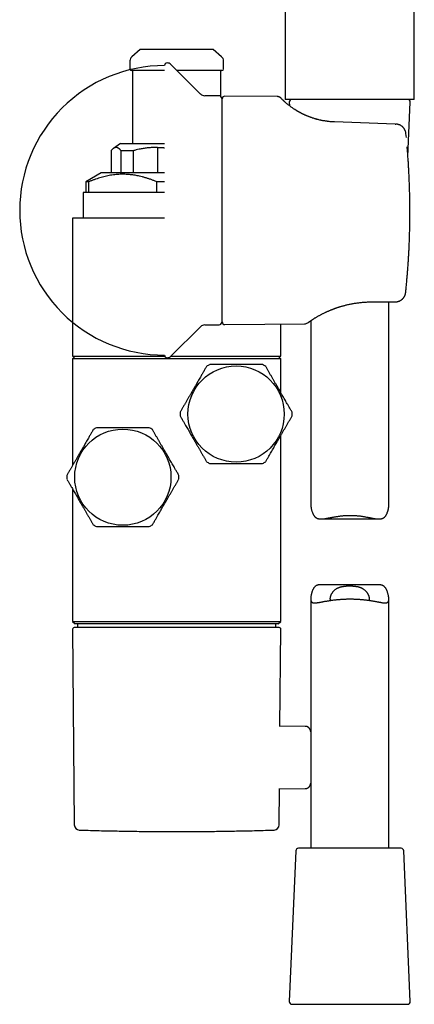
# Model space of a CAD drawing. Header units: millimetres. Extents: x 8 to 796, y 12 to 961.
# Tile 24 of 25: x 697 to 773, y 582 to 771. Entities that reach past the tile are written whole.
import ezdxf

# ---------------------------------------------------------------- set-up
doc = ezdxf.new("R2010")
doc.units = ezdxf.units.MM

msp = doc.modelspace()

# ---------------------------------------------------------------- linework, layer by layer
at = {"color": 7, "linetype": 'Continuous', "lineweight": 30}
for p, q in [((748.06, 825.27), (748.06, 756.14)), ((772.86, 756.14), (772.86, 778.64)), ((720.18, 765.71), (718.54, 764.33)), ((734.18, 765.71), (720.18, 765.71)), ((735.82, 764.33), (734.18, 765.71)), ((718.18, 763.56), (718.18, 762.01)), ((736.18, 762.01), (736.18, 763.56)), ((718.68, 761.71), (718.68, 747.68)), ((731.77, 757.18), (726.05, 762.87)), ((735.68, 756.7), (735.68, 761.71)), ((735.34, 756.84), (732.59, 756.84)), ((735.84, 756.34), (735.84, 713.29)), ((735.92, 713.35), (735.92, 756.27)), ((746.52, 756.69), (736.43, 756.77)), ((772.86, 756.14), (748.06, 756.14)), ((748.83, 755.62), (748.86, 754.92)), ((771.63, 745.16), (772.08, 755.62)), ((735.92, 755.41), (735.84, 755.41)), ((769.15, 751.4), (757.49, 751.81)), ((769.15, 751.4), (769.29, 751.4)), ((769.32, 751.4), (769.29, 751.4)), ((771.33, 748.82), (771.25, 749.6)), ((771.33, 748.81), (771.33, 748.82)), ((714.57, 746.27), (714.57, 742.04)), ((716.39, 747.68), (715.02, 746.72)), ((716.39, 747.68), (724.84, 747.68)), ((718.81, 746.27), (716.49, 746.27)), ((716.49, 742.04), (716.49, 746.27)), ((718.81, 746.27), (718.81, 742.04)), ((723.46, 746.9), (723.46, 742.04)), ((712.68, 742.04), (709.68, 740.31)), ((709.68, 740.31), (709.68, 738.22)), ((710.3, 740.31), (709.68, 740.31)), ((710.3, 738.22), (710.3, 740.31)), ((724.84, 742.04), (712.68, 742.04)), ((724.84, 740.31), (723.34, 740.31)), ((723.34, 738.22), (723.34, 740.31)), ((709.22, 738.22), (709.22, 733.34)), ((724.84, 738.22), (709.22, 738.22)), ((707.18, 733.34), (707.18, 706.74)), ((724.84, 733.34), (707.18, 733.34)), ((764.74, 717.21), (769.09, 717.21)), ((767.96, 678.16), (767.96, 717.21)), ((769.09, 717.21), (769.18, 717.21)), ((735.84, 714.21), (735.92, 714.21)), ((726.05, 706.76), (731.77, 712.44)), ((732.59, 712.79), (735.34, 712.79)), ((736.43, 712.85), (751.78, 712.98)), ((747.18, 706.74), (747.18, 712.94)), ((752.96, 713.59), (752.96, 678.23)), ((707.68, 706.74), (707.18, 706.24)), ((707.18, 706.74), (724.9, 706.74)), ((707.18, 706.24), (707.18, 685.78)), ((747.18, 706.24), (707.18, 706.24)), ((726.03, 706.74), (747.18, 706.74)), ((747.18, 706.24), (746.68, 706.74)), ((747.18, 699.79), (747.18, 706.24)), ((747.18, 655.78), (747.18, 691.5)), ((707.18, 681.21), (707.18, 655.78)), ((754.91, 675.47), (766.08, 675.47)), ((766, 662.82), (754.83, 662.82)), ((752.96, 660.12), (752.96, 612.14)), ((767.96, 612.14), (767.96, 660.05)), ((707.18, 655.78), (707.68, 655.28)), ((707.18, 655.78), (727.18, 655.78)), ((727.18, 655.28), (707.68, 655.28)), ((708.1, 655.28), (708.1, 654.57)), ((727.18, 655.78), (747.18, 655.78)), ((746.68, 655.28), (727.18, 655.28)), ((746.26, 654.57), (746.26, 655.28)), ((746.68, 655.28), (747.18, 655.78)), ((707.17, 654.27), (707.49, 616.64)), ((747.03, 635.53), (747.19, 654.27)), ((751.89, 635.59), (747.03, 635.63)), ((746.87, 616.64), (746.93, 623.67)), ((746.93, 623.57), (751.89, 623.61)), ((708.46, 615.65), (708.49, 615.65)), ((750.09, 611.66), (748.83, 582.66)), ((760.54, 612.14), (750.58, 612.14)), ((770.33, 612.14), (760.54, 612.14)), ((772.08, 582.66), (770.83, 611.66)), ((749.33, 582.14), (771.58, 582.14))]:
    msp.add_line(p, q, dxfattribs=at)
at = {"color": 7, "linetype": 'Continuous', "lineweight": 30, "flags": 128}
for points in [[(771.25, 749.58), (771.25, 749.59), (771.25, 749.6)], [(772.02, 733.81), (772.02, 733.82), (772.02, 733.82)], [(771.86, 727.73), (771.86, 727.73), (771.86, 727.72)], [(771.2, 719.01), (771.2, 719.01), (771.2, 719)]]:
    msp.add_lwpolyline(points, dxfattribs=at)
at = {"color": 7, "linetype": 'Continuous', "lineweight": 30}
for centre in [(738.6, 695.64), (716.83, 683.5)]:
    msp.add_circle(centre, 9.25, dxfattribs=at)
for centre, radius, start, end in [((719.18, 763.56), 1, 130, 180), ((725.34, 762.66), 0.5, 90, 180), ((725.34, 762.16), 1, 45.1969, 90), ((735.18, 763.56), 1, 0, 50), ((718.48, 762.01), 0.3, 180, 270), ((735.88, 762.01), 0.3, 270, 0), ((732.61, 758.04), 1.2, 225.1969, 269), ((735.34, 756.34), 0.5, 0, 90), ((736.42, 756.27), 0.5, 89.5, 180), ((749.33, 755.64), 0.5, 90, 182.4813), ((771.58, 755.64), 0.5, 357.5187, 90), ((732.61, 711.59), 1.2, 91, 134.8031), ((735.34, 713.29), 0.5, 270, 0), ((736.42, 713.35), 0.5, 180, 270.5), ((751.77, 713.98), 1, 270.4973, 306.1173), ((725.34, 706.97), 0.5, 180, 270), ((725.34, 707.47), 1, 270, 314.8031), ((738.6, 695.64), 10.78, 118.1555, 121.8445), ((738.6, 695.64), 10.78, 58.1555, 61.8445), ((738.6, 695.64), 10.78, 178.1555, 181.8445), ((738.6, 695.64), 10.77, 358.1555, 1.8445), ((716.83, 683.5), 10.78, 118.1555, 121.8445), ((716.83, 683.5), 10.78, 58.1555, 61.8445), ((738.6, 695.64), 10.78, 238.1555, 241.8445), ((738.6, 695.64), 10.78, 298.1555, 301.8445), ((716.83, 683.5), 10.77, 178.1555, 181.8445), ((716.83, 683.5), 10.78, 358.1555, 1.8445), ((716.83, 683.5), 10.77, 238.1555, 241.8445), ((716.83, 683.5), 10.77, 298.1555, 301.8445), ((707.47, 654.27), 0.3, 90, 180.4855), ((746.89, 654.27), 0.3, 359.5145, 90), ((708.49, 616.65), 1, 180.5, 268.2124), ((745.87, 616.65), 1, 271.7876, 359.5), ((750.58, 611.64), 0.5, 90, 177.5187), ((770.33, 611.64), 0.5, 2.4813, 90), ((749.33, 582.64), 0.5, 177.5187, 270), ((771.58, 582.64), 0.5, 270, 2.4813)]:
    msp.add_arc(centre, radius, start, end, dxfattribs=at)
for points, knots in [([(724.84, 762.66), (717.46, 762.66), (710.37, 759.72), (699.93, 749.28), (697, 742.2), (697, 727.43), (699.93, 720.34), (710.37, 709.9), (717.46, 706.97), (724.84, 706.97)], [0, 0, 0, 0, 0.25, 0.25, 0.5, 0.5, 0.75, 0.75, 1, 1, 1, 1]), ([(724.84, 761.71), (724.83, 761.71), (724.7, 761.71), (724.48, 761.71), (724.18, 761.71), (723.9, 761.71), (723.63, 761.71), (723.36, 761.71), (723.09, 761.71), (722.84, 761.71), (722.61, 761.71), (722.4, 761.71), (722.2, 761.71), (722, 761.71), (721.8, 761.71), (721.58, 761.71), (721.34, 761.71), (721.09, 761.71), (720.84, 761.71), (720.6, 761.71), (720.38, 761.71), (720.16, 761.71), (719.95, 761.71), (719.76, 761.71), (719.58, 761.71), (719.41, 761.71), (719.26, 761.71), (719.11, 761.71), (718.99, 761.71), (718.87, 761.71), (718.78, 761.71), (718.7, 761.71), (718.64, 761.71), (718.59, 761.71), (718.55, 761.71), (718.52, 761.71), (718.49, 761.71), (718.48, 761.71), (718.48, 761.71), (718.48, 761.71)], [0, 0, 0, 0, 0.004287, 0.035338, 0.061663, 0.087943, 0.114208, 0.14049, 0.166819, 0.194191, 0.216096, 0.237976, 0.259849, 0.281734, 0.303648, 0.325609, 0.356764, 0.38785, 0.418918, 0.450019, 0.481203, 0.513024, 0.544771, 0.576498, 0.60826, 0.640111, 0.671932, 0.703679, 0.735406, 0.767168, 0.799019, 0.824989, 0.850904, 0.876795, 0.902691, 0.928622, 0.954617, 0.98253, 1, 1, 1, 1]), ([(735.88, 761.71), (735.88, 761.71), (735.88, 761.71), (735.87, 761.71), (735.85, 761.71), (735.82, 761.71), (735.77, 761.71), (735.71, 761.71), (735.64, 761.71), (735.55, 761.71), (735.45, 761.71), (735.35, 761.71), (735.24, 761.71), (735.12, 761.71), (735, 761.71), (734.86, 761.71), (734.72, 761.71), (734.59, 761.71), (734.45, 761.71), (734.31, 761.71), (734.17, 761.71), (734.02, 761.71), (733.84, 761.71), (733.63, 761.71), (733.39, 761.71), (733.14, 761.71), (732.88, 761.71), (732.61, 761.71), (732.32, 761.71), (732.03, 761.71), (731.73, 761.71), (731.42, 761.71), (731.1, 761.71), (730.78, 761.71), (730.45, 761.71), (730.11, 761.71), (729.77, 761.71), (729.45, 761.71), (729.14, 761.71), (728.85, 761.71), (728.57, 761.71), (728.28, 761.71), (727.98, 761.71), (727.68, 761.71), (727.43, 761.71), (727.27, 761.71), (727.21, 761.71)], [0, 0, 0, 0, 0.008608, 0.03168, 0.054767, 0.077899, 0.100209, 0.125886, 0.151541, 0.177215, 0.202949, 0.224766, 0.246546, 0.268314, 0.290095, 0.311916, 0.334601, 0.352754, 0.370888, 0.389016, 0.407153, 0.425314, 0.443514, 0.469335, 0.495098, 0.520845, 0.546621, 0.572466, 0.598837, 0.625148, 0.651442, 0.677766, 0.704163, 0.730534, 0.756845, 0.783139, 0.809463, 0.83586, 0.857382, 0.87886, 0.900317, 0.921779, 0.94327, 0.964813, 0.987946, 1, 1, 1, 1]), ([(746.67, 756.67), (746.66, 756.67), (746.61, 756.68), (746.55, 756.69), (746.52, 756.69)], [0, 0, 0, 0, 0.272104, 1, 1, 1, 1]), ([(746.76, 756.65), (746.74, 756.66), (746.7, 756.67), (746.64, 756.68), (746.58, 756.68), (746.54, 756.68), (746.52, 756.68)], [0, 0, 0, 0, 0.254766, 0.510019, 0.765673, 1, 1, 1, 1]), ([(747.23, 756.38), (747.2, 756.41), (747.15, 756.46), (747.06, 756.52), (746.96, 756.58), (746.86, 756.63), (746.79, 756.65), (746.75, 756.66)], [0, 0, 0, 0, 0.196279, 0.395709, 0.597112, 0.799242, 1, 1, 1, 1]), ([(755.08, 752.09), (754.95, 752.12), (754.7, 752.17), (754.32, 752.26), (753.95, 752.36), (753.58, 752.47), (753.23, 752.59), (752.88, 752.71), (752.55, 752.83), (752.22, 752.97), (751.91, 753.1), (751.6, 753.24), (751.31, 753.39), (751.02, 753.53), (750.75, 753.68), (750.49, 753.83), (750.23, 753.98), (749.99, 754.13), (749.76, 754.27), (749.54, 754.43), (749.32, 754.58), (749.1, 754.74), (748.9, 754.89), (748.71, 755.04), (748.53, 755.18), (748.37, 755.32), (748.22, 755.44), (748.09, 755.55), (747.97, 755.66), (747.86, 755.76), (747.75, 755.87), (747.64, 755.97), (747.54, 756.06), (747.45, 756.15), (747.38, 756.22), (747.32, 756.28), (747.28, 756.33), (747.25, 756.36), (747.23, 756.38), (747.23, 756.38), (747.23, 756.38)], [0, 0, 0, 0, 0.023934, 0.047864, 0.071717, 0.095525, 0.119321, 0.143135, 0.166834, 0.190494, 0.214146, 0.237821, 0.261551, 0.285366, 0.309084, 0.332825, 0.356618, 0.380493, 0.404479, 0.428605, 0.455226, 0.481886, 0.50862, 0.535462, 0.562446, 0.588994, 0.613805, 0.63872, 0.663763, 0.688957, 0.714327, 0.745968, 0.777731, 0.809658, 0.841792, 0.873898, 0.905285, 0.936741, 0.9683, 1, 1, 1, 1]), ([(757.49, 751.81), (757.36, 751.82), (757.09, 751.83), (756.71, 751.86), (756.34, 751.89), (755.98, 751.94), (755.63, 751.99), (755.3, 752.05), (754.98, 752.11), (754.68, 752.18), (754.39, 752.25), (754.11, 752.32), (753.84, 752.39), (753.58, 752.47), (753.32, 752.55), (753.07, 752.64), (752.84, 752.72), (752.62, 752.81), (752.41, 752.89), (752.21, 752.97), (752.02, 753.05), (751.83, 753.14), (751.66, 753.22), (751.5, 753.29), (751.36, 753.36), (751.23, 753.42), (751.12, 753.48), (751.02, 753.53), (750.93, 753.58), (750.82, 753.64), (750.71, 753.7), (750.58, 753.78), (750.43, 753.86), (750.28, 753.95), (750.15, 754.03), (750.05, 754.09), (750, 754.12), (749.95, 754.16), (749.9, 754.19), (749.86, 754.21), (749.82, 754.24), (749.81, 754.25), (749.81, 754.25)], [0, 0, 0, 0, 0.043036, 0.084828, 0.125326, 0.164514, 0.202478, 0.239289, 0.274999, 0.309652, 0.343286, 0.375927, 0.407595, 0.438209, 0.471001, 0.502254, 0.532019, 0.560335, 0.587235, 0.612744, 0.641042, 0.667443, 0.69196, 0.714595, 0.73571, 0.754872, 0.772077, 0.787316, 0.800599, 0.817925, 0.836918, 0.857504, 0.882802, 0.910123, 0.939469, 0.950971, 0.961782, 0.971435, 0.979934, 0.989475, 0.996978, 1, 1, 1, 1]), ([(757.49, 751.81), (757.35, 751.82), (757.08, 751.83), (756.67, 751.86), (756.27, 751.9), (756.01, 751.94), (755.88, 751.96)], [0, 0, 0, 0, 0.251946, 0.502927, 0.753258, 1, 1, 1, 1]), ([(771.25, 749.6), (771.24, 749.66), (771.22, 749.78), (771.18, 749.95), (771.13, 750.11), (771.07, 750.25), (771, 750.37), (770.93, 750.49), (770.85, 750.61), (770.74, 750.73), (770.62, 750.86), (770.49, 750.97), (770.34, 751.07), (770.2, 751.16), (770.05, 751.23), (769.91, 751.28), (769.77, 751.33), (769.64, 751.36), (769.54, 751.38), (769.46, 751.39), (769.39, 751.39), (769.34, 751.4), (769.31, 751.4)], [0, 0, 0, 0, 0.063488, 0.123946, 0.180473, 0.232375, 0.279093, 0.320432, 0.377145, 0.435155, 0.494817, 0.556386, 0.61879, 0.677941, 0.73349, 0.785367, 0.835915, 0.88904, 0.916627, 0.944499, 0.972102, 1, 1, 1, 1]), ([(716.49, 746.27), (716.46, 746.32), (716.39, 746.4), (716.28, 746.52), (716.17, 746.62), (716.06, 746.71), (715.95, 746.78), (715.84, 746.84), (715.73, 746.88), (715.62, 746.9), (715.5, 746.91), (715.39, 746.89), (715.27, 746.86), (715.17, 746.81), (715.08, 746.76), (715.01, 746.71), (714.93, 746.66), (714.86, 746.59), (714.79, 746.52), (714.71, 746.45), (714.64, 746.36), (714.59, 746.3), (714.57, 746.27)], [0, 0, 0, 0, 0.056721, 0.113442, 0.170313, 0.227184, 0.284379, 0.341625, 0.39805, 0.454529, 0.514371, 0.574213, 0.634322, 0.694431, 0.732494, 0.770557, 0.808677, 0.846798, 0.885076, 0.923354, 0.961677, 1, 1, 1, 1]), ([(723.46, 746.9), (723.33, 746.9), (723.07, 746.91), (722.68, 746.89), (722.3, 746.88), (721.91, 746.85), (721.52, 746.81), (721.13, 746.76), (720.74, 746.7), (720.35, 746.63), (719.9, 746.54), (719.38, 746.43), (719, 746.32), (718.81, 746.27)], [0, 0, 0, 0, 0.082347, 0.164705, 0.247052, 0.32982, 0.412599, 0.495368, 0.579305, 0.663254, 0.747193, 0.873595, 1, 1, 1, 1]), ([(723.46, 746.9), (723.59, 746.9), (723.85, 746.91), (724.24, 746.89), (724.57, 746.88), (724.77, 746.86), (724.84, 746.86)], [0, 0, 0, 0, 0.283154, 0.566349, 0.849504, 1, 1, 1, 1]), ([(772.02, 733.81), (772.02, 734.15), (772.02, 734.82), (772.01, 735.84), (772, 736.87), (771.98, 737.74), (771.96, 738.45), (771.94, 739), (771.93, 739.56), (771.91, 740.11), (771.88, 740.65), (771.86, 741.32), (771.82, 742.12), (771.77, 743.08), (771.71, 744.05), (771.64, 745.04), (771.57, 746.04), (771.51, 746.71), (771.48, 747.05)], [0, 0, 0, 0, 0.07567, 0.152233, 0.229691, 0.308044, 0.349444, 0.39109, 0.432983, 0.475122, 0.515936, 0.555255, 0.626396, 0.69873, 0.772257, 0.846978, 0.922892, 1, 1, 1, 1]), ([(723.34, 740.31), (723.16, 740.38), (722.8, 740.53), (722.25, 740.73), (721.7, 740.92), (721.15, 741.09), (720.59, 741.25), (720.08, 741.37), (719.61, 741.47), (719.18, 741.55), (718.75, 741.62), (718.31, 741.67), (717.88, 741.71), (717.45, 741.74), (717.01, 741.75), (716.54, 741.75), (716.05, 741.73), (715.52, 741.69), (715, 741.63), (714.48, 741.55), (713.95, 741.46), (713.43, 741.34), (712.91, 741.21), (712.38, 741.06), (711.86, 740.89), (711.34, 740.71), (710.82, 740.52), (710.47, 740.38), (710.3, 740.31)], [0, 0, 0, 0, 0.042744, 0.085509, 0.12828, 0.171046, 0.213798, 0.256533, 0.28917, 0.321814, 0.354457, 0.387093, 0.419978, 0.452872, 0.485765, 0.51865, 0.55832, 0.598015, 0.637727, 0.677442, 0.717145, 0.75682, 0.797333, 0.837861, 0.878399, 0.918942, 0.95948, 1, 1, 1, 1]), ([(771.86, 727.73), (771.88, 728.07), (771.91, 728.75), (771.94, 729.77), (771.97, 730.78), (772, 731.79), (772.01, 732.81), (772.01, 733.48), (772.02, 733.81)], [0, 0, 0, 0, 0.167693, 0.334917, 0.501715, 0.668132, 0.834212, 1, 1, 1, 1]), ([(771.2, 719.01), (771.23, 719.31), (771.29, 719.9), (771.37, 720.77), (771.45, 721.63), (771.52, 722.47), (771.59, 723.3), (771.65, 724.1), (771.7, 724.86), (771.75, 725.6), (771.79, 726.32), (771.83, 727.03), (771.85, 727.5), (771.86, 727.73)], [0, 0, 0, 0, 0.102343, 0.202831, 0.301463, 0.398241, 0.493163, 0.58623, 0.67228, 0.756682, 0.839436, 0.920542, 1, 1, 1, 1]), ([(769.2, 717.21), (769.22, 717.21), (769.26, 717.21), (769.31, 717.22), (769.39, 717.22), (769.5, 717.24), (769.63, 717.26), (769.77, 717.3), (769.91, 717.34), (770.05, 717.41), (770.2, 717.48), (770.32, 717.55), (770.41, 717.62), (770.49, 717.69), (770.57, 717.75), (770.64, 717.83), (770.72, 717.91), (770.79, 718), (770.86, 718.09), (770.93, 718.19), (770.99, 718.29), (771.04, 718.41), (771.1, 718.54), (771.14, 718.69), (771.18, 718.84), (771.19, 718.95), (771.2, 719)], [0, 0, 0, 0, 0.024229, 0.044526, 0.0613, 0.107125, 0.15193, 0.199362, 0.250429, 0.305142, 0.36008, 0.413745, 0.44878, 0.483198, 0.517015, 0.550856, 0.588956, 0.632156, 0.667931, 0.706614, 0.748227, 0.792845, 0.840489, 0.891132, 0.944564, 1, 1, 1, 1]), ([(769.2, 717.21), (769.22, 717.21), (769.26, 717.21), (769.31, 717.22), (769.39, 717.22), (769.5, 717.24), (769.63, 717.26), (769.77, 717.3), (769.91, 717.34), (770.05, 717.41), (770.2, 717.48), (770.32, 717.55), (770.41, 717.62), (770.49, 717.69), (770.57, 717.75), (770.64, 717.83), (770.72, 717.91), (770.79, 718), (770.86, 718.09), (770.93, 718.19), (770.99, 718.29), (771.04, 718.41), (771.1, 718.54), (771.14, 718.69), (771.17, 718.83), (771.19, 718.92), (771.19, 718.96)], [0, 0, 0, 0, 0.024589, 0.045191, 0.062222, 0.108747, 0.154245, 0.202413, 0.254272, 0.309833, 0.365625, 0.420122, 0.4557, 0.490652, 0.524993, 0.559358, 0.598048, 0.641916, 0.678244, 0.717526, 0.759782, 0.805091, 0.853473, 0.904902, 0.959164, 1, 1, 1, 1]), ([(752.53, 713.3), (752.55, 713.31), (752.58, 713.33), (752.63, 713.36), (752.68, 713.4), (752.74, 713.45), (752.8, 713.49), (752.87, 713.53), (752.93, 713.58), (753, 713.62), (753.07, 713.67), (753.15, 713.72), (753.24, 713.78), (753.35, 713.85), (753.47, 713.93), (753.61, 714.02), (753.76, 714.11), (753.93, 714.22), (754.12, 714.33), (754.32, 714.45), (754.53, 714.56), (754.74, 714.68), (754.94, 714.79), (755.15, 714.9), (755.36, 715), (755.58, 715.11), (755.79, 715.21), (756, 715.31), (756.22, 715.4), (756.43, 715.5), (756.63, 715.58), (756.83, 715.66), (757.01, 715.74), (757.18, 715.81), (757.32, 715.86), (757.44, 715.9), (757.53, 715.94), (757.63, 715.97), (757.73, 716.01), (757.85, 716.05), (757.98, 716.09), (758.12, 716.14), (758.27, 716.19), (758.44, 716.25), (758.64, 716.31), (758.86, 716.37), (759.09, 716.44), (759.35, 716.51), (759.62, 716.58), (759.91, 716.65), (760.22, 716.72), (760.54, 716.79), (760.87, 716.85), (761.19, 716.91), (761.51, 716.96), (761.85, 717.01), (762.2, 717.06), (762.55, 717.1), (762.92, 717.14), (763.29, 717.16), (763.67, 717.19), (764.06, 717.2), (764.42, 717.21), (764.65, 717.21), (764.74, 717.21)], [0, 0, 0, 0, 0.014661, 0.031944, 0.048458, 0.06421, 0.079204, 0.093695, 0.107404, 0.120321, 0.132733, 0.145347, 0.162197, 0.179407, 0.196969, 0.217384, 0.238307, 0.25976, 0.281767, 0.304359, 0.32757, 0.347531, 0.367746, 0.387348, 0.40608, 0.42479, 0.442593, 0.459504, 0.476946, 0.493349, 0.508717, 0.523053, 0.536355, 0.548619, 0.559833, 0.566195, 0.572241, 0.578811, 0.58609, 0.594077, 0.602608, 0.611819, 0.621709, 0.632278, 0.645356, 0.65935, 0.674263, 0.690106, 0.706889, 0.724304, 0.742661, 0.761984, 0.782294, 0.800206, 0.818705, 0.837798, 0.857496, 0.877813, 0.898768, 0.919127, 0.940091, 0.961685, 0.983937, 1, 1, 1, 1]), ([(769.18, 717.21), (769.18, 717.21), (769.19, 717.21), (769.19, 717.21), (769.2, 717.21)], [0, 0, 0, 0, 0.309936, 1, 1, 1, 1]), ([(752.36, 713.18), (752.36, 713.18), (752.37, 713.18), (752.38, 713.19), (752.41, 713.21), (752.46, 713.24), (752.5, 713.27), (752.53, 713.3), (752.54, 713.3)], [0, 0, 0, 0, 0.183348, 0.366543, 0.549801, 0.733335, 0.917361, 1, 1, 1, 1]), ([(732.92, 704.8), (732.81, 704.62), (732.61, 704.26), (732.29, 703.72), (732, 703.22), (731.74, 702.76), (731.5, 702.35), (731.26, 701.93), (731.02, 701.51), (730.77, 701.09), (730.52, 700.65), (730.27, 700.22), (730.01, 699.77), (729.75, 699.31), (729.47, 698.83), (729.2, 698.36), (728.92, 697.88), (728.65, 697.41), (728.37, 696.93), (728.1, 696.46), (727.92, 696.15), (727.83, 695.99)], [0, 0, 0, 0, 0.0623152, 0.1246401, 0.1869502, 0.2339166, 0.2808825, 0.3274545, 0.3740261, 0.4225768, 0.4711494, 0.5197215, 0.5682714, 0.6218608, 0.6754769, 0.7290968, 0.7826915, 0.837007, 0.8913402, 0.9456781, 1, 1, 1, 1]), ([(743.69, 705.14), (743.49, 705.14), (743.1, 705.14), (742.51, 705.14), (741.97, 705.14), (741.47, 705.14), (741.02, 705.14), (740.57, 705.14), (740.08, 705.14), (739.56, 705.14), (739.01, 705.14), (738.45, 705.14), (737.9, 705.14), (737.34, 705.14), (736.78, 705.14), (736.21, 705.14), (735.65, 705.14), (735.09, 705.14), (734.55, 705.14), (734.02, 705.14), (733.68, 705.14), (733.52, 705.14)], [0, 0, 0, 0, 0.058577, 0.117162, 0.175735, 0.219985, 0.264248, 0.308509, 0.352757, 0.406593, 0.460474, 0.514369, 0.568249, 0.622084, 0.677359, 0.732669, 0.787999, 0.843324, 0.898611, 0.949294, 1, 1, 1, 1]), ([(749.37, 695.99), (749.27, 696.17), (749.06, 696.53), (748.75, 697.07), (748.46, 697.57), (748.19, 698.03), (747.95, 698.44), (747.72, 698.86), (747.47, 699.28), (747.23, 699.7), (746.98, 700.14), (746.73, 700.57), (746.47, 701.02), (746.2, 701.48), (745.93, 701.96), (745.65, 702.43), (745.38, 702.91), (745.1, 703.38), (744.83, 703.86), (744.56, 704.33), (744.38, 704.64), (744.29, 704.8)], [0, 0, 0, 0, 0.062315, 0.12464, 0.18695, 0.233917, 0.280882, 0.327454, 0.374026, 0.422577, 0.471149, 0.519721, 0.568271, 0.621861, 0.675477, 0.729097, 0.782692, 0.837007, 0.89134, 0.945678, 1, 1, 1, 1]), ([(727.83, 695.3), (727.94, 695.12), (728.14, 694.76), (728.46, 694.22), (728.74, 693.72), (729.01, 693.26), (729.25, 692.85), (729.49, 692.43), (729.73, 692.01), (729.97, 691.59), (730.23, 691.15), (730.48, 690.72), (730.73, 690.27), (731, 689.81), (731.28, 689.33), (731.55, 688.86), (731.82, 688.38), (732.1, 687.91), (732.37, 687.43), (732.65, 686.96), (732.83, 686.65), (732.92, 686.49)], [0, 0, 0, 0, 0.062315, 0.12464, 0.18695, 0.233917, 0.280882, 0.327454, 0.374026, 0.422577, 0.471149, 0.519721, 0.568271, 0.621861, 0.675477, 0.729097, 0.782692, 0.837007, 0.89134, 0.945678, 1, 1, 1, 1]), ([(744.29, 686.49), (744.39, 686.67), (744.6, 687.03), (744.91, 687.57), (745.2, 688.07), (745.46, 688.53), (745.7, 688.94), (745.94, 689.36), (746.18, 689.78), (746.43, 690.2), (746.68, 690.64), (746.93, 691.07), (747.19, 691.52), (747.46, 691.98), (747.73, 692.46), (748.01, 692.93), (748.28, 693.41), (748.55, 693.88), (748.83, 694.36), (749.1, 694.83), (749.28, 695.14), (749.37, 695.3)], [0, 0, 0, 0, 0.0623152, 0.1246401, 0.1869502, 0.2339166, 0.2808825, 0.3274545, 0.3740261, 0.4225768, 0.4711494, 0.5197215, 0.5682714, 0.6218608, 0.6754769, 0.7290968, 0.7826915, 0.837007, 0.8913402, 0.9456781, 1, 1, 1, 1]), ([(721.91, 693), (721.72, 693), (721.33, 693), (720.74, 693), (720.2, 693), (719.7, 693), (719.25, 693), (718.8, 693), (718.31, 693), (717.79, 693), (717.24, 693), (716.68, 693), (716.13, 693), (715.57, 693), (715, 693), (714.44, 693), (713.88, 693), (713.32, 693), (712.77, 693), (712.25, 693), (711.91, 693), (711.75, 693)], [0, 0, 0, 0, 0.058577, 0.117162, 0.175735, 0.219985, 0.264248, 0.308509, 0.352757, 0.406593, 0.460474, 0.514369, 0.568249, 0.622084, 0.677359, 0.732669, 0.787999, 0.843324, 0.898611, 0.949294, 1, 1, 1, 1]), ([(711.14, 692.65), (711.04, 692.47), (710.83, 692.11), (710.52, 691.57), (710.23, 691.07), (709.97, 690.61), (709.73, 690.2), (709.49, 689.78), (709.25, 689.36), (709, 688.94), (708.75, 688.5), (708.5, 688.07), (708.24, 687.62), (707.97, 687.16), (707.7, 686.68), (707.43, 686.21), (707.15, 685.73), (706.88, 685.26), (706.6, 684.78), (706.33, 684.31), (706.15, 684), (706.06, 683.84)], [0, 0, 0, 0, 0.062315, 0.12464, 0.18695, 0.233917, 0.280882, 0.327454, 0.374026, 0.422577, 0.471149, 0.519721, 0.568271, 0.621861, 0.675477, 0.729097, 0.782692, 0.837007, 0.89134, 0.945678, 1, 1, 1, 1]), ([(727.6, 683.84), (727.5, 684.02), (727.29, 684.38), (726.98, 684.92), (726.69, 685.42), (726.42, 685.88), (726.18, 686.3), (725.94, 686.71), (725.7, 687.13), (725.46, 687.56), (725.21, 687.99), (724.96, 688.42), (724.7, 688.87), (724.43, 689.33), (724.15, 689.81), (723.88, 690.29), (723.61, 690.76), (723.33, 691.24), (723.06, 691.71), (722.79, 692.18), (722.6, 692.49), (722.51, 692.65)], [0, 0, 0, 0, 0.062315, 0.12464, 0.18695, 0.233917, 0.280882, 0.327454, 0.374026, 0.422577, 0.471149, 0.519721, 0.568271, 0.621861, 0.675477, 0.729097, 0.782692, 0.837007, 0.89134, 0.945678, 1, 1, 1, 1]), ([(733.52, 686.14), (733.68, 686.14), (734.02, 686.14), (734.54, 686.14), (735.07, 686.14), (735.62, 686.14), (736.17, 686.14), (736.72, 686.14), (737.28, 686.14), (737.84, 686.14), (738.41, 686.14), (738.98, 686.14), (739.55, 686.14), (740.13, 686.14), (740.72, 686.14), (741.31, 686.14), (741.91, 686.14), (742.5, 686.14), (743.1, 686.14), (743.49, 686.14), (743.69, 686.14)], [0, 0, 0, 0, 0.050684, 0.101389, 0.15529, 0.209225, 0.263164, 0.317086, 0.370975, 0.426197, 0.481466, 0.536752, 0.592023, 0.647245, 0.705791, 0.764353, 0.822903, 0.88193, 0.940969, 1, 1, 1, 1]), ([(706.06, 683.15), (706.16, 682.97), (706.37, 682.61), (706.68, 682.07), (706.97, 681.57), (707.24, 681.11), (707.48, 680.7), (707.71, 680.28), (707.96, 679.86), (708.2, 679.44), (708.45, 679), (708.7, 678.57), (708.96, 678.12), (709.23, 677.66), (709.5, 677.18), (709.78, 676.71), (710.05, 676.23), (710.33, 675.76), (710.6, 675.28), (710.87, 674.81), (711.05, 674.5), (711.14, 674.34)], [0, 0, 0, 0, 0.062315, 0.12464, 0.18695, 0.233917, 0.280882, 0.327454, 0.374026, 0.422577, 0.471149, 0.519721, 0.568271, 0.621861, 0.675477, 0.729097, 0.782692, 0.837007, 0.89134, 0.945678, 1, 1, 1, 1]), ([(722.51, 674.34), (722.62, 674.52), (722.83, 674.88), (723.14, 675.42), (723.43, 675.92), (723.69, 676.38), (723.93, 676.8), (724.17, 677.21), (724.41, 677.63), (724.66, 678.06), (724.91, 678.49), (725.16, 678.92), (725.42, 679.37), (725.68, 679.83), (725.96, 680.31), (726.23, 680.79), (726.51, 681.26), (726.78, 681.74), (727.06, 682.21), (727.33, 682.68), (727.51, 682.99), (727.6, 683.15)], [0, 0, 0, 0, 0.0623152, 0.1246401, 0.1869502, 0.2339166, 0.2808825, 0.3274545, 0.3740261, 0.4225768, 0.4711494, 0.5197215, 0.5682714, 0.6218608, 0.6754769, 0.7290968, 0.7826915, 0.837007, 0.8913402, 0.9456781, 1, 1, 1, 1]), ([(752.96, 678.23), (752.96, 678.21), (752.96, 678.15), (752.96, 678.05), (752.97, 677.92), (752.99, 677.78), (753.02, 677.61), (753.06, 677.41), (753.11, 677.18), (753.18, 676.94), (753.25, 676.74), (753.32, 676.56), (753.39, 676.42), (753.46, 676.29), (753.53, 676.18), (753.59, 676.08), (753.66, 675.99), (753.74, 675.9), (753.82, 675.82), (753.9, 675.75), (754, 675.68), (754.09, 675.63), (754.19, 675.58), (754.3, 675.55), (754.41, 675.52), (754.53, 675.49), (754.65, 675.48), (754.78, 675.47), (754.91, 675.46), (755.06, 675.47), (755.23, 675.48), (755.42, 675.5), (755.62, 675.52), (755.83, 675.56), (756.05, 675.59), (756.27, 675.63), (756.49, 675.68), (756.73, 675.72), (756.97, 675.77), (757.22, 675.82), (757.47, 675.86), (757.73, 675.91), (757.99, 675.95), (758.26, 675.99), (758.53, 676.03), (758.82, 676.07), (759.12, 676.1), (759.42, 676.12), (759.73, 676.14), (760.05, 676.16), (760.37, 676.16), (760.69, 676.16), (761.02, 676.16), (761.33, 676.14), (761.62, 676.12), (761.89, 676.1), (762.17, 676.07), (762.44, 676.04), (762.71, 676), (762.98, 675.96), (763.24, 675.92), (763.51, 675.87), (763.77, 675.82), (764.03, 675.77), (764.29, 675.72), (764.54, 675.67), (764.79, 675.63), (765.03, 675.58), (765.26, 675.54), (765.47, 675.51), (765.63, 675.49), (765.77, 675.48), (765.9, 675.47), (766.03, 675.47), (766.16, 675.47), (766.29, 675.47), (766.41, 675.49), (766.52, 675.5), (766.64, 675.53), (766.74, 675.57), (766.84, 675.61), (766.94, 675.66), (767.03, 675.72), (767.12, 675.79), (767.2, 675.87), (767.29, 675.97), (767.37, 676.08), (767.46, 676.22), (767.54, 676.37), (767.61, 676.52), (767.67, 676.68), (767.73, 676.84), (767.78, 677.01), (767.83, 677.18), (767.87, 677.37), (767.9, 677.56), (767.93, 677.75), (767.95, 677.91), (767.95, 678.05), (767.96, 678.12), (767.96, 678.16)], [0, 0, 0, 0, 0.005057, 0.014007, 0.02395, 0.033896, 0.04384, 0.058873, 0.073907, 0.089128, 0.104349, 0.114557, 0.124766, 0.134972, 0.142552, 0.150131, 0.157749, 0.165366, 0.173142, 0.180918, 0.188773, 0.196628, 0.204214, 0.211801, 0.219459, 0.227118, 0.234973, 0.242827, 0.250737, 0.258646, 0.269167, 0.279688, 0.29029, 0.300892, 0.311705, 0.322517, 0.33339, 0.344263, 0.355384, 0.366506, 0.377687, 0.388867, 0.400238, 0.411609, 0.42305, 0.434491, 0.446846, 0.4592, 0.471659, 0.484117, 0.496917, 0.509716, 0.522638, 0.53556, 0.546644, 0.557728, 0.568887, 0.580045, 0.591421, 0.602798, 0.614244, 0.62569, 0.637453, 0.649216, 0.661049, 0.672882, 0.684939, 0.696995, 0.70914, 0.721285, 0.728884, 0.736483, 0.744116, 0.751748, 0.7595, 0.767253, 0.775058, 0.782863, 0.790468, 0.798073, 0.805751, 0.813429, 0.821352, 0.829274, 0.837279, 0.845285, 0.855876, 0.866469, 0.877149, 0.887831, 0.898681, 0.909532, 0.920413, 0.931295, 0.944098, 0.956901, 0.969757, 0.982612, 0.991379, 1, 1, 1, 1]), ([(711.75, 674), (711.91, 674), (712.25, 674), (712.77, 674), (713.3, 674), (713.85, 674), (714.4, 674), (714.95, 674), (715.51, 674), (716.07, 674), (716.64, 674), (717.21, 674), (717.78, 674), (718.36, 674), (718.95, 674), (719.54, 674), (720.14, 674), (720.73, 674), (721.33, 674), (721.72, 674), (721.91, 674)], [0, 0, 0, 0, 0.050684, 0.101389, 0.15529, 0.209225, 0.263164, 0.317086, 0.370975, 0.426197, 0.481466, 0.536752, 0.592023, 0.647245, 0.705791, 0.764353, 0.822903, 0.88193, 0.940969, 1, 1, 1, 1]), ([(754.83, 662.82), (754.8, 662.82), (754.73, 662.82), (754.62, 662.81), (754.5, 662.8), (754.39, 662.78), (754.28, 662.75), (754.17, 662.72), (754.07, 662.67), (753.97, 662.62), (753.88, 662.56), (753.79, 662.49), (753.71, 662.41), (753.62, 662.31), (753.54, 662.2), (753.45, 662.06), (753.37, 661.92), (753.3, 661.76), (753.24, 661.61), (753.18, 661.44), (753.13, 661.28), (753.09, 661.1), (753.04, 660.91), (753.01, 660.72), (752.98, 660.53), (752.97, 660.37), (752.96, 660.23), (752.95, 660.12), (752.96, 660.01), (752.97, 659.91), (752.98, 659.82), (753, 659.74), (753.02, 659.66), (753.05, 659.6), (753.09, 659.54), (753.13, 659.49), (753.18, 659.45), (753.24, 659.41), (753.3, 659.38), (753.37, 659.36), (753.44, 659.34), (753.52, 659.33), (753.61, 659.32), (753.7, 659.32), (753.8, 659.32), (753.9, 659.33), (754.01, 659.34), (754.13, 659.36), (754.26, 659.38), (754.41, 659.4), (754.56, 659.42), (754.72, 659.45), (754.89, 659.48), (755.07, 659.52), (755.25, 659.55), (755.45, 659.59), (755.67, 659.63), (755.91, 659.67), (756.15, 659.71), (756.41, 659.75), (756.67, 659.79), (756.94, 659.83), (757.22, 659.87), (757.48, 659.9), (757.72, 659.93), (757.93, 659.95), (758.15, 659.97), (758.37, 659.99), (758.59, 660.01), (758.82, 660.03), (759.05, 660.04), (759.21, 660.05), (759.28, 660.05)], [0, 0, 0, 0, 0.007045, 0.018564, 0.030162, 0.04176, 0.05306, 0.064361, 0.07577, 0.087178, 0.09895, 0.110722, 0.122617, 0.134512, 0.15025, 0.16599, 0.18186, 0.197732, 0.213855, 0.229978, 0.246146, 0.262315, 0.281339, 0.300363, 0.319467, 0.338569, 0.351595, 0.364625, 0.377649, 0.390891, 0.404141, 0.417383, 0.429995, 0.442607, 0.45532, 0.468033, 0.481049, 0.494066, 0.507179, 0.520293, 0.532901, 0.545508, 0.558186, 0.570864, 0.583738, 0.596613, 0.609546, 0.62248, 0.637493, 0.652507, 0.667598, 0.68269, 0.698008, 0.713326, 0.728718, 0.74411, 0.762076, 0.780042, 0.798123, 0.816204, 0.834651, 0.853098, 0.871673, 0.890249, 0.903831, 0.917412, 0.931047, 0.944682, 0.958483, 0.972284, 0.986142, 1, 1, 1, 1]), ([(759.28, 660.05), (759.38, 660.06), (759.58, 660.07), (759.88, 660.08), (760.18, 660.08), (760.48, 660.08), (760.79, 660.08), (761.1, 660.08), (761.41, 660.07), (761.71, 660.06), (762.01, 660.04), (762.3, 660.02), (762.59, 660), (762.88, 659.97), (763.17, 659.95), (763.45, 659.91), (763.73, 659.88), (764.01, 659.84), (764.27, 659.81), (764.53, 659.77), (764.78, 659.73), (765.03, 659.68), (765.27, 659.64), (765.5, 659.6), (765.73, 659.55), (765.95, 659.51), (766.16, 659.47), (766.35, 659.44), (766.54, 659.4), (766.73, 659.37), (766.9, 659.35), (767.06, 659.33), (767.21, 659.32), (767.33, 659.32), (767.43, 659.33), (767.5, 659.34), (767.57, 659.36), (767.64, 659.38), (767.7, 659.41), (767.75, 659.44), (767.8, 659.49), (767.84, 659.54), (767.88, 659.6), (767.9, 659.66), (767.92, 659.73), (767.94, 659.82), (767.95, 659.91), (767.96, 660.01), (767.96, 660.11), (767.95, 660.23), (767.94, 660.36), (767.92, 660.5), (767.9, 660.67), (767.86, 660.87), (767.8, 661.11), (767.73, 661.34), (767.66, 661.54), (767.59, 661.72), (767.52, 661.86), (767.45, 661.99), (767.39, 662.11), (767.32, 662.2), (767.25, 662.29), (767.18, 662.38), (767.1, 662.46), (767.01, 662.53), (766.92, 662.6), (766.82, 662.65), (766.72, 662.7), (766.61, 662.74), (766.5, 662.77), (766.38, 662.79), (766.26, 662.8), (766.13, 662.81), (766.05, 662.82), (766, 662.82), (766, 662.82)], [0, 0, 0, 0, 0.015441, 0.030883, 0.046432, 0.061981, 0.077873, 0.093765, 0.109774, 0.125784, 0.141225, 0.156666, 0.172214, 0.187761, 0.203638, 0.219514, 0.235502, 0.251489, 0.267178, 0.282867, 0.298659, 0.314451, 0.330561, 0.346672, 0.362892, 0.379113, 0.395346, 0.411579, 0.427933, 0.444286, 0.461052, 0.477818, 0.49475, 0.511682, 0.522805, 0.533927, 0.545114, 0.556301, 0.567711, 0.57912, 0.590617, 0.602114, 0.613241, 0.624368, 0.635587, 0.646806, 0.658313, 0.66982, 0.681422, 0.693026, 0.705915, 0.71881, 0.731702, 0.751191, 0.770682, 0.790415, 0.810148, 0.823381, 0.836617, 0.849849, 0.859675, 0.869501, 0.879377, 0.889252, 0.899334, 0.909415, 0.919598, 0.929781, 0.939616, 0.949452, 0.959381, 0.96931, 0.979492, 0.989676, 0.99993, 1, 1, 1, 1]), ([(756.76, 659.81), (756.75, 659.82), (756.74, 659.84), (756.73, 659.89), (756.72, 659.96), (756.71, 660.02), (756.71, 660.09), (756.71, 660.17), (756.71, 660.26), (756.73, 660.38), (756.76, 660.49), (756.79, 660.61), (756.83, 660.73), (756.87, 660.85), (756.93, 660.98), (756.99, 661.1), (757.06, 661.23), (757.14, 661.35), (757.22, 661.47), (757.32, 661.59), (757.43, 661.7), (757.55, 661.82), (757.67, 661.92), (757.79, 662.01), (757.9, 662.08), (758, 662.13), (758.1, 662.18), (758.2, 662.23), (758.31, 662.28), (758.43, 662.32), (758.55, 662.36), (758.67, 662.4), (758.79, 662.43), (758.91, 662.46), (759.04, 662.48), (759.17, 662.5), (759.3, 662.52), (759.44, 662.54), (759.58, 662.56), (759.72, 662.57), (759.85, 662.58), (759.99, 662.58), (760.13, 662.59), (760.27, 662.59), (760.41, 662.59), (760.56, 662.59), (760.7, 662.59), (760.85, 662.58), (760.99, 662.58), (761.13, 662.57), (761.27, 662.56), (761.42, 662.54), (761.56, 662.52), (761.7, 662.5), (761.84, 662.48), (761.97, 662.45), (762.1, 662.42), (762.22, 662.39), (762.34, 662.35), (762.46, 662.31), (762.57, 662.27), (762.69, 662.22), (762.8, 662.17), (762.9, 662.11), (762.99, 662.06), (763.12, 661.98), (763.26, 661.87), (763.42, 661.74), (763.55, 661.6), (763.66, 661.47), (763.75, 661.34), (763.83, 661.22), (763.91, 661.09), (763.97, 660.95), (764.03, 660.82), (764.09, 660.69), (764.12, 660.57), (764.15, 660.46), (764.17, 660.37), (764.19, 660.28), (764.2, 660.2), (764.21, 660.12), (764.21, 660.04), (764.2, 659.96), (764.19, 659.89), (764.18, 659.84), (764.17, 659.82), (764.17, 659.82)], [0, 0, 0, 0, 0.005718, 0.015451, 0.025378, 0.035306, 0.045294, 0.055283, 0.069546, 0.083811, 0.098188, 0.112566, 0.127232, 0.141897, 0.156645, 0.171392, 0.186323, 0.201254, 0.216287, 0.23132, 0.246747, 0.262173, 0.277782, 0.29339, 0.303104, 0.312817, 0.322593, 0.332368, 0.342353, 0.352337, 0.362397, 0.372458, 0.382172, 0.391887, 0.401672, 0.411456, 0.421455, 0.431455, 0.441526, 0.451597, 0.46131, 0.471023, 0.480799, 0.490574, 0.500546, 0.510518, 0.520556, 0.530595, 0.540694, 0.550794, 0.560965, 0.571136, 0.581538, 0.59194, 0.602425, 0.612911, 0.622754, 0.632597, 0.642514, 0.65243, 0.662577, 0.672724, 0.682948, 0.693173, 0.702781, 0.712389, 0.731713, 0.751347, 0.771071, 0.786461, 0.801852, 0.817361, 0.83287, 0.8487, 0.86453, 0.880463, 0.896395, 0.907697, 0.918998, 0.930352, 0.941706, 0.953262, 0.964817, 0.976465, 0.988113, 0.999423, 1, 1, 1, 1]), ([(746.89, 654.57), (746.89, 654.57), (746.9, 654.57), (746.89, 654.57), (746.87, 654.57), (746.84, 654.57), (746.81, 654.57), (746.77, 654.57), (746.72, 654.57), (746.66, 654.57), (746.57, 654.57), (746.45, 654.57), (746.33, 654.57), (746.24, 654.57), (746.18, 654.57), (746.11, 654.57), (746.04, 654.57), (745.96, 654.57), (745.86, 654.57), (745.73, 654.57), (745.55, 654.57), (745.37, 654.57), (745.17, 654.57), (744.96, 654.57), (744.74, 654.57), (744.5, 654.57), (744.25, 654.57), (743.96, 654.57), (743.65, 654.57), (743.33, 654.57), (742.98, 654.57), (742.63, 654.57), (742.26, 654.57), (741.9, 654.57), (741.54, 654.57), (741.18, 654.57), (740.82, 654.57), (740.45, 654.57), (740.07, 654.57), (739.68, 654.57), (739.28, 654.57), (738.86, 654.57), (738.42, 654.57), (737.96, 654.57), (737.49, 654.57), (737.09, 654.57), (736.76, 654.57), (736.5, 654.57), (736.24, 654.57), (735.98, 654.57), (735.72, 654.57), (735.36, 654.57), (734.91, 654.57), (734.35, 654.57), (733.79, 654.57), (733.29, 654.57), (732.86, 654.57), (732.5, 654.57), (732.14, 654.57), (731.78, 654.57), (731.34, 654.57), (730.8, 654.57), (730.18, 654.57), (729.55, 654.57), (728.92, 654.57), (728.31, 654.57), (727.72, 654.57), (727.15, 654.57), (726.59, 654.57), (726.09, 654.57), (725.67, 654.57), (725.32, 654.57), (724.96, 654.57), (724.6, 654.57), (724.15, 654.57), (723.61, 654.57), (722.99, 654.57), (722.51, 654.57), (722.15, 654.57), (721.91, 654.57), (721.67, 654.57), (721.43, 654.57), (721.2, 654.57), (720.88, 654.57), (720.49, 654.57), (720.02, 654.57), (719.56, 654.57), (719.11, 654.57), (718.65, 654.57), (718.21, 654.57), (717.77, 654.57), (717.31, 654.57), (716.83, 654.57), (716.34, 654.57), (715.86, 654.57), (715.39, 654.57), (714.93, 654.57), (714.48, 654.57), (714.06, 654.57), (713.67, 654.57), (713.3, 654.57), (712.94, 654.57), (712.6, 654.57), (712.26, 654.57), (711.93, 654.57), (711.62, 654.57), (711.3, 654.57), (710.98, 654.57), (710.67, 654.57), (710.37, 654.57), (710.13, 654.57), (709.95, 654.57), (709.81, 654.57), (709.67, 654.57), (709.54, 654.57), (709.41, 654.57), (709.24, 654.57), (709.04, 654.57), (708.81, 654.57), (708.6, 654.57), (708.43, 654.57), (708.3, 654.57), (708.2, 654.57), (708.1, 654.57), (708.01, 654.57), (707.91, 654.57), (707.8, 654.57), (707.69, 654.57), (707.61, 654.57), (707.54, 654.57), (707.5, 654.57), (707.47, 654.57), (707.47, 654.57), (707.47, 654.57)], [0, 0, 0, 0, 0.000421, 0.009543, 0.018664, 0.0244, 0.03014, 0.035887, 0.041717, 0.047813, 0.057955, 0.068084, 0.078212, 0.082192, 0.086174, 0.090159, 0.094147, 0.098138, 0.102134, 0.11019, 0.118232, 0.126263, 0.13429, 0.142318, 0.150351, 0.158395, 0.166455, 0.175857, 0.18524, 0.194611, 0.203979, 0.213352, 0.222737, 0.232144, 0.240373, 0.248585, 0.256788, 0.264985, 0.273183, 0.281387, 0.289602, 0.297834, 0.306856, 0.31586, 0.324853, 0.333843, 0.338553, 0.343265, 0.34798, 0.3527, 0.357424, 0.362155, 0.371852, 0.38153, 0.391198, 0.400865, 0.406946, 0.413032, 0.419125, 0.425151, 0.430901, 0.441151, 0.451389, 0.461627, 0.471875, 0.482144, 0.491289, 0.500419, 0.509541, 0.518662, 0.524398, 0.530139, 0.535886, 0.541717, 0.547813, 0.557955, 0.568084, 0.578212, 0.582192, 0.586174, 0.590159, 0.594147, 0.598138, 0.602134, 0.61019, 0.618232, 0.626263, 0.63429, 0.642318, 0.650351, 0.658395, 0.666455, 0.675857, 0.68524, 0.694611, 0.703979, 0.713352, 0.722737, 0.732144, 0.740373, 0.748586, 0.756788, 0.764985, 0.773183, 0.781387, 0.789602, 0.797834, 0.806856, 0.81586, 0.824853, 0.833843, 0.838553, 0.843265, 0.84798, 0.8527, 0.857424, 0.862155, 0.871852, 0.88153, 0.891198, 0.900866, 0.906946, 0.913032, 0.919125, 0.925151, 0.930901, 0.941151, 0.951389, 0.961627, 0.971875, 0.982144, 0.991289, 1, 1, 1, 1]), ([(752.96, 634.53), (752.96, 634.53), (752.95, 634.55), (752.94, 634.6), (752.93, 634.67), (752.91, 634.74), (752.89, 634.8), (752.88, 634.85), (752.86, 634.89), (752.85, 634.93), (752.83, 634.97), (752.81, 635.01), (752.79, 635.05), (752.76, 635.1), (752.74, 635.14), (752.71, 635.18), (752.67, 635.22), (752.64, 635.26), (752.6, 635.3), (752.55, 635.34), (752.5, 635.38), (752.45, 635.42), (752.39, 635.46), (752.33, 635.49), (752.27, 635.52), (752.21, 635.54), (752.14, 635.56), (752.07, 635.58), (752, 635.59), (751.94, 635.59), (751.91, 635.59), (751.89, 635.59)], [0, 0, 0, 0, 0.000025, 0.077098, 0.163919, 0.22976, 0.28603, 0.33067, 0.368926, 0.40302, 0.434262, 0.463539, 0.491508, 0.518683, 0.545481, 0.572239, 0.599209, 0.626529, 0.654331, 0.682671, 0.711531, 0.740847, 0.770525, 0.800472, 0.830606, 0.860863, 0.891198, 0.921582, 0.951998, 0.982437, 1, 1, 1, 1]), ([(751.89, 623.61), (751.9, 623.61), (751.93, 623.61), (751.98, 623.62), (752.05, 623.62), (752.11, 623.64), (752.18, 623.66), (752.25, 623.68), (752.31, 623.71), (752.37, 623.74), (752.43, 623.77), (752.49, 623.81), (752.54, 623.85), (752.59, 623.9), (752.64, 623.94), (752.67, 623.98), (752.71, 624.03), (752.74, 624.07), (752.76, 624.11), (752.79, 624.15), (752.81, 624.19), (752.83, 624.23), (752.84, 624.27), (752.86, 624.31), (752.88, 624.36), (752.89, 624.41), (752.91, 624.47), (752.93, 624.54), (752.94, 624.61), (752.95, 624.66), (752.96, 624.68)], [0, 0, 0, 0, 0.005156, 0.035618, 0.066109, 0.096634, 0.127198, 0.157808, 0.188464, 0.219161, 0.249885, 0.280612, 0.311302, 0.341909, 0.372386, 0.399584, 0.426512, 0.453328, 0.480184, 0.507363, 0.535244, 0.564295, 0.5951, 0.628416, 0.669391, 0.716151, 0.771457, 0.840413, 0.934557, 1, 1, 1, 1]), ([(708.48, 615.65), (708.76, 615.64), (709.61, 615.61), (711.02, 615.57), (712.73, 615.53), (714.43, 615.49), (716.13, 615.46), (717.83, 615.43), (719.54, 615.4), (721.24, 615.39), (722.94, 615.37), (724.65, 615.36), (726.35, 615.36), (728.05, 615.36), (729.76, 615.36), (731.46, 615.37), (733.16, 615.39), (734.86, 615.4), (736.57, 615.43), (738.27, 615.46), (739.97, 615.49), (741.68, 615.53), (743.38, 615.57), (744.78, 615.61), (745.61, 615.64), (745.88, 615.65)], [0, 0, 0, 0, 0.022445, 0.06798, 0.113516, 0.159051, 0.204586, 0.250122, 0.295658, 0.341193, 0.386729, 0.432265, 0.477801, 0.523336, 0.568872, 0.614408, 0.659945, 0.705481, 0.751017, 0.796553, 0.84209, 0.887626, 0.933163, 0.978699, 1, 1, 1, 1])]:
    msp.add_open_spline(points, degree=3, knots=knots, dxfattribs=at)

doc.saveas('drawing.dxf')
